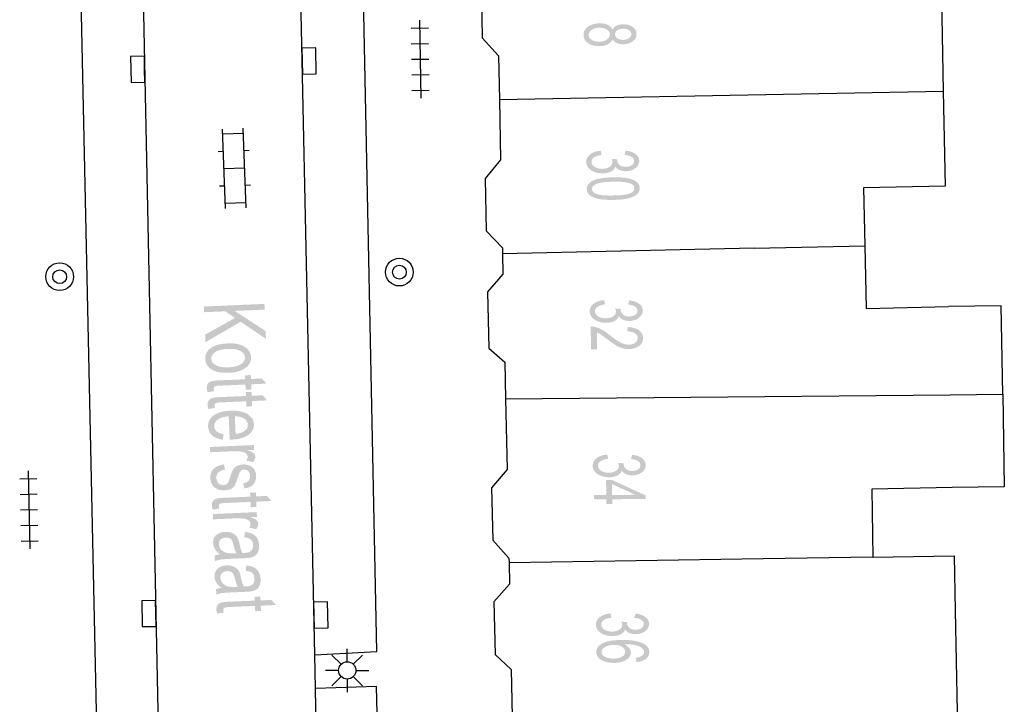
# Model space of a CAD drawing. Header units: metres. Extents: x 134521 to 134907, y 396000 to 396359.
# Tile 57 of 101: x 134716 to 134745, y 396130 to 396149. Entities that reach past the tile are written whole.
import ezdxf

# ---------------------------------------------------------------- set-up
doc = ezdxf.new("R2010")
doc.units = ezdxf.units.M
doc.header["$MEASUREMENT"] = 0

msp = doc.modelspace()

# ---------------------------------------------------------------- hatches: boundary and pattern name
at = {"linetype": 'Continuous', "lineweight": 0}
h = msp.add_hatch(color=251, dxfattribs=at)
edge = h.paths.add_edge_path()
edge.add_spline(control_points=[(134733.214, 396149.121), (134733.255, 396149.199), (134733.332, 396149.237), (134733.408, 396149.276), (134733.517, 396149.278), (134733.68, 396149.281), (134733.793, 396149.205), (134733.906, 396149.128), (134733.908, 396148.998), (134733.911, 396148.867), (134733.798, 396148.786), (134733.686, 396148.704), (134733.523, 396148.701), (134733.418, 396148.699), (134733.341, 396148.734), (134733.263, 396148.769), (134733.22, 396148.842), (134733.176, 396148.749), (134733.077, 396148.699), (134732.978, 396148.649), (134732.838, 396148.646), (134732.646, 396148.643), (134732.513, 396148.731), (134732.381, 396148.819), (134732.378, 396148.967), (134732.375, 396149.115), (134732.505, 396149.208), (134732.634, 396149.301), (134732.831, 396149.305), (134732.977, 396149.308), (134733.077, 396149.26), (134733.177, 396149.212), (134733.214, 396149.121)], knot_values=[0, 0, 0, 0.0625, 0.0625, 0.125, 0.125, 0.1875, 0.1875, 0.25, 0.25, 0.3125, 0.3125, 0.375, 0.375, 0.4375, 0.4375, 0.5, 0.5, 0.5625, 0.5625, 0.625, 0.625, 0.6875, 0.6875, 0.75, 0.75, 0.8125, 0.8125, 0.875, 0.875, 0.9375, 0.9375, 1, 1, 1], degree=2, periodic=0)
edge = h.paths.add_edge_path(flags=16)
edge.add_spline(control_points=[(134732.832, 396149.178), (134732.753, 396149.177), (134732.68, 396149.151), (134732.607, 396149.125), (134732.567, 396149.075), (134732.528, 396149.025), (134732.529, 396148.969), (134732.53, 396148.881), (134732.616, 396148.826), (134732.702, 396148.77), (134732.833, 396148.773), (134732.967, 396148.775), (134733.052, 396148.836), (134733.138, 396148.896), (134733.137, 396148.985), (134733.135, 396149.071), (134733.048, 396149.126), (134732.961, 396149.181), (134732.832, 396149.178)], knot_values=[0, 0, 0, 0.111111, 0.111111, 0.222222, 0.222222, 0.333333, 0.333333, 0.444444, 0.444444, 0.555556, 0.555556, 0.666667, 0.666667, 0.777778, 0.777778, 0.888889, 0.888889, 1, 1, 1], degree=2, periodic=0)
edge = h.paths.add_edge_path(flags=16)
edge.add_spline(control_points=[(134733.526, 396149.151), (134733.419, 396149.149), (134733.353, 396149.103), (134733.286, 396149.056), (134733.288, 396148.983), (134733.289, 396148.913), (134733.357, 396148.869), (134733.425, 396148.825), (134733.522, 396148.827), (134733.623, 396148.829), (134733.691, 396148.877), (134733.759, 396148.924), (134733.757, 396148.994), (134733.756, 396149.064), (134733.688, 396149.108), (134733.62, 396149.153), (134733.526, 396149.151)], knot_values=[0, 0, 0, 0.125, 0.125, 0.25, 0.25, 0.375, 0.375, 0.5, 0.5, 0.625, 0.625, 0.75, 0.75, 0.875, 0.875, 1, 1, 1], degree=2, periodic=0)
h = msp.add_hatch(color=251, dxfattribs=at)
edge = h.paths.add_edge_path()
edge.add_line((134732.873, 396145.624), (134732.899, 396145.502))
edge.add_spline(control_points=[(134732.899, 396145.502), (134732.743, 396145.478), (134732.675, 396145.426), (134732.607, 396145.374), (134732.608, 396145.3), (134732.61, 396145.213), (134732.701, 396145.156), (134732.792, 396145.098), (134732.925, 396145.1), (134733.052, 396145.103), (134733.133, 396145.16), (134733.214, 396145.216), (134733.213, 396145.302), (134733.212, 396145.336), (134733.191, 396145.388)], knot_values=[0, 0, 0, 0.142857, 0.142857, 0.285714, 0.285714, 0.428571, 0.428571, 0.571429, 0.571429, 0.714286, 0.714286, 0.857143, 0.857143, 1, 1, 1], degree=2, periodic=0)
edge.add_line((134733.191, 396145.388), (134733.352, 396145.377))
edge.add_spline(control_points=[(134733.352, 396145.377), (134733.35, 396145.365), (134733.35, 396145.357), (134733.352, 396145.279), (134733.414, 396145.217), (134733.477, 396145.156), (134733.605, 396145.158), (134733.706, 396145.16), (134733.771, 396145.207), (134733.837, 396145.254), (134733.836, 396145.326), (134733.834, 396145.398), (134733.766, 396145.445), (134733.697, 396145.491), (134733.561, 396145.502)], knot_values=[0, 0, 0, 0.142857, 0.142857, 0.285714, 0.285714, 0.428571, 0.428571, 0.571429, 0.571429, 0.714286, 0.714286, 0.857143, 0.857143, 1, 1, 1], degree=2, periodic=0)
edge.add_line((134733.561, 396145.502), (134733.592, 396145.625))
edge.add_spline(control_points=[(134733.592, 396145.625), (134733.778, 396145.606), (134733.881, 396145.528), (134733.984, 396145.451), (134733.986, 396145.332), (134733.988, 396145.25), (134733.937, 396145.18), (134733.885, 396145.11), (134733.795, 396145.072), (134733.705, 396145.034), (134733.603, 396145.032), (134733.506, 396145.03), (134733.425, 396145.063), (134733.345, 396145.096), (134733.297, 396145.164), (134733.268, 396145.074), (134733.172, 396145.024), (134733.077, 396144.973), (134732.931, 396144.97), (134732.735, 396144.966), (134732.597, 396145.059), (134732.459, 396145.152), (134732.456, 396145.298), (134732.453, 396145.43), (134732.569, 396145.519), (134732.686, 396145.608), (134732.873, 396145.624)], knot_values=[0, 0, 0, 0.076923, 0.076923, 0.153846, 0.153846, 0.230769, 0.230769, 0.307692, 0.307692, 0.384615, 0.384615, 0.461538, 0.461538, 0.538462, 0.538462, 0.615385, 0.615385, 0.692308, 0.692308, 0.769231, 0.769231, 0.846154, 0.846154, 0.923077, 0.923077, 1, 1, 1], degree=2, periodic=0)
h = msp.add_hatch(color=251, dxfattribs=at)
edge = h.paths.add_edge_path()
edge.add_spline(control_points=[(134733.229, 396144.855), (134733.495, 396144.86), (134733.658, 396144.826), (134733.821, 396144.793), (134733.91, 396144.723), (134733.999, 396144.652), (134734.001, 396144.543), (134734.003, 396144.463), (134733.955, 396144.401), (134733.908, 396144.339), (134733.817, 396144.298), (134733.727, 396144.257), (134733.596, 396144.232), (134733.465, 396144.207), (134733.242, 396144.203), (134732.978, 396144.198), (134732.815, 396144.231), (134732.652, 396144.264), (134732.562, 396144.334), (134732.473, 396144.405), (134732.471, 396144.514), (134732.468, 396144.659), (134732.621, 396144.744), (134732.807, 396144.847), (134733.229, 396144.855)], knot_values=[0, 0, 0, 0.083333, 0.083333, 0.166667, 0.166667, 0.25, 0.25, 0.333333, 0.333333, 0.416667, 0.416667, 0.5, 0.5, 0.583333, 0.583333, 0.666667, 0.666667, 0.75, 0.75, 0.833333, 0.833333, 0.916667, 0.916667, 1, 1, 1], degree=2, periodic=0)
edge = h.paths.add_edge_path(flags=16)
edge.add_spline(control_points=[(134733.232, 396144.728), (134732.862, 396144.721), (134732.741, 396144.661), (134732.62, 396144.602), (134732.622, 396144.517), (134732.623, 396144.433), (134732.747, 396144.378), (134732.87, 396144.323), (134733.239, 396144.33), (134733.61, 396144.337), (134733.73, 396144.396), (134733.851, 396144.456), (134733.849, 396144.542), (134733.848, 396144.626), (134733.739, 396144.675), (134733.601, 396144.735), (134733.232, 396144.728)], knot_values=[0, 0, 0, 0.125, 0.125, 0.25, 0.25, 0.375, 0.375, 0.5, 0.5, 0.625, 0.625, 0.75, 0.75, 0.875, 0.875, 1, 1, 1], degree=2, periodic=0)
msp.add_hatch(color=251, dxfattribs=at).paths.add_polyline_path([(134721.455, 396140.089), (134721.446, 396140.308), (134722.31, 396140.79), (134722.024, 396140.983), (134721.418, 396140.957), (134721.411, 396141.122), (134723.159, 396141.197), (134723.166, 396141.032), (134722.299, 396140.995), (134723.193, 396140.412), (134723.202, 396140.188), (134722.471, 396140.681)])
h = msp.add_hatch(color=251, dxfattribs=at)
edge = h.paths.add_edge_path()
edge.add_line((134732.977, 396141.306), (134733.002, 396141.183))
edge.add_spline(control_points=[(134733.002, 396141.183), (134732.845, 396141.161), (134732.777, 396141.109), (134732.708, 396141.058), (134732.709, 396140.985), (134732.709, 396140.898), (134732.8, 396140.839), (134732.891, 396140.78), (134733.024, 396140.782), (134733.15, 396140.783), (134733.232, 396140.839), (134733.314, 396140.895), (134733.313, 396140.98), (134733.313, 396141.015), (134733.292, 396141.066)], knot_values=[0, 0, 0, 0.142857, 0.142857, 0.285714, 0.285714, 0.428571, 0.428571, 0.571429, 0.571429, 0.714286, 0.714286, 0.857143, 0.857143, 1, 1, 1], degree=2, periodic=0)
edge.add_line((134733.292, 396141.066), (134733.453, 396141.054))
edge.add_spline(control_points=[(134733.453, 396141.054), (134733.452, 396141.042), (134733.452, 396141.034), (134733.452, 396140.956), (134733.514, 396140.894), (134733.576, 396140.832), (134733.704, 396140.833), (134733.805, 396140.834), (134733.871, 396140.88), (134733.937, 396140.926), (134733.936, 396140.999), (134733.936, 396141.07), (134733.868, 396141.117), (134733.799, 396141.164), (134733.664, 396141.177)], knot_values=[0, 0, 0, 0.142857, 0.142857, 0.285714, 0.285714, 0.428571, 0.428571, 0.571429, 0.571429, 0.714286, 0.714286, 0.857143, 0.857143, 1, 1, 1], degree=2, periodic=0)
edge.add_line((134733.664, 396141.177), (134733.696, 396141.3))
edge.add_spline(control_points=[(134733.696, 396141.3), (134733.881, 396141.279), (134733.984, 396141.2), (134734.086, 396141.121), (134734.087, 396141.002), (134734.088, 396140.92), (134734.036, 396140.851), (134733.984, 396140.782), (134733.894, 396140.744), (134733.803, 396140.707), (134733.701, 396140.706), (134733.604, 396140.705), (134733.524, 396140.739), (134733.444, 396140.773), (134733.396, 396140.841), (134733.366, 396140.752), (134733.27, 396140.702), (134733.174, 396140.653), (134733.029, 396140.651), (134732.833, 396140.65), (134732.695, 396140.744), (134732.558, 396140.838), (134732.557, 396140.984), (134732.555, 396141.116), (134732.672, 396141.204), (134732.789, 396141.292), (134732.977, 396141.306)], knot_values=[0, 0, 0, 0.076923, 0.076923, 0.153846, 0.153846, 0.230769, 0.230769, 0.307692, 0.307692, 0.384615, 0.384615, 0.461538, 0.461538, 0.538462, 0.538462, 0.615385, 0.615385, 0.692308, 0.692308, 0.769231, 0.769231, 0.846154, 0.846154, 0.923077, 0.923077, 1, 1, 1], degree=2, periodic=0)
h = msp.add_hatch(color=251, dxfattribs=at)
edge = h.paths.add_edge_path()
edge.add_line((134732.769, 396139.883), (134732.592, 396139.881))
edge.add_line((134732.592, 396139.881), (134732.586, 396140.542))
edge.add_spline(control_points=[(134732.586, 396140.542), (134732.652, 396140.544), (134732.714, 396140.529), (134732.816, 396140.505), (134732.914, 396140.45), (134733.013, 396140.395), (134733.142, 396140.291), (134733.345, 396140.13), (134733.462, 396140.074), (134733.58, 396140.018), (134733.684, 396140.019), (134733.794, 396140.02), (134733.868, 396140.073), (134733.943, 396140.126), (134733.942, 396140.209), (134733.942, 396140.298), (134733.861, 396140.35), (134733.781, 396140.403), (134733.64, 396140.402)], knot_values=[0, 0, 0, 0.111111, 0.111111, 0.222222, 0.222222, 0.333333, 0.333333, 0.444444, 0.444444, 0.555556, 0.555556, 0.666667, 0.666667, 0.777778, 0.777778, 0.888889, 0.888889, 1, 1, 1], degree=2, periodic=0)
edge.add_line((134733.64, 396140.402), (134733.658, 396140.529))
edge.add_spline(control_points=[(134733.658, 396140.529), (134733.87, 396140.518), (134733.982, 396140.434), (134734.093, 396140.351), (134734.094, 396140.208), (134734.096, 396140.064), (134733.977, 396139.979), (134733.858, 396139.894), (134733.681, 396139.893), (134733.591, 396139.892), (134733.504, 396139.916), (134733.417, 396139.939), (134733.32, 396139.995), (134733.224, 396140.051), (134733.055, 396140.182), (134732.915, 396140.291), (134732.865, 396140.322), (134732.815, 396140.353), (134732.764, 396140.373)], knot_values=[0, 0, 0, 0.111111, 0.111111, 0.222222, 0.222222, 0.333333, 0.333333, 0.444444, 0.444444, 0.555556, 0.555556, 0.666667, 0.666667, 0.777778, 0.777778, 0.888889, 0.888889, 1, 1, 1], degree=2, periodic=0)
edge.add_line((134732.764, 396140.373), (134732.769, 396139.883))
h = msp.add_hatch(color=251, dxfattribs=at)
edge = h.paths.add_edge_path()
edge.add_spline(control_points=[(134722.091, 396140.055), (134722.443, 396140.07), (134722.618, 396139.938), (134722.764, 396139.827), (134722.771, 396139.659), (134722.779, 396139.473), (134722.613, 396139.347), (134722.447, 396139.221), (134722.146, 396139.208), (134721.901, 396139.198), (134721.759, 396139.244), (134721.617, 396139.291), (134721.535, 396139.387), (134721.453, 396139.484), (134721.448, 396139.602), (134721.44, 396139.792), (134721.605, 396139.917), (134721.771, 396140.041), (134722.091, 396140.055)], knot_values=[0, 0, 0, 0.111111, 0.111111, 0.222222, 0.222222, 0.333333, 0.333333, 0.444444, 0.444444, 0.555556, 0.555556, 0.666667, 0.666667, 0.777778, 0.777778, 0.888889, 0.888889, 1, 1, 1], degree=2, periodic=0)
edge = h.paths.add_edge_path(flags=16)
edge.add_spline(control_points=[(134722.098, 396139.897), (134721.855, 396139.886), (134721.737, 396139.805), (134721.619, 396139.725), (134721.624, 396139.61), (134721.629, 396139.496), (134721.754, 396139.426), (134721.879, 396139.355), (134722.128, 396139.366), (134722.363, 396139.376), (134722.481, 396139.457), (134722.599, 396139.539), (134722.594, 396139.652), (134722.589, 396139.766), (134722.465, 396139.837), (134722.341, 396139.907), (134722.098, 396139.897)], knot_values=[0, 0, 0, 0.125, 0.125, 0.25, 0.25, 0.375, 0.375, 0.5, 0.5, 0.625, 0.625, 0.75, 0.75, 0.875, 0.875, 1, 1, 1], degree=2, periodic=0)
h = msp.add_hatch(color=251, dxfattribs=at)
edge = h.paths.add_edge_path()
edge.add_line((134721.708, 396138.675), (134721.519, 396138.645))
edge.add_spline(control_points=[(134721.519, 396138.645), (134721.497, 396138.708), (134721.495, 396138.759), (134721.491, 396138.843), (134721.526, 396138.89), (134721.561, 396138.938), (134721.621, 396138.959), (134721.68, 396138.981), (134721.874, 396138.989)], knot_values=[0, 0, 0, 0.25, 0.25, 0.5, 0.5, 0.75, 0.75, 1, 1, 1], degree=2, periodic=0)
edge.add_line((134721.874, 396138.989), (134722.604, 396139.02))
edge.add_line((134722.604, 396139.02), (134722.599, 396139.134))
edge.add_line((134722.599, 396139.134), (134722.765, 396139.141))
edge.add_line((134722.765, 396139.141), (134722.77, 396139.027))
edge.add_line((134722.77, 396139.027), (134723.084, 396139.041))
edge.add_line((134723.084, 396139.041), (134723.219, 396138.893))
edge.add_line((134723.219, 396138.893), (134722.777, 396138.874))
edge.add_line((134722.777, 396138.874), (134722.784, 396138.721))
edge.add_line((134722.784, 396138.721), (134722.617, 396138.714))
edge.add_line((134722.617, 396138.714), (134722.61, 396138.867))
edge.add_line((134722.61, 396138.867), (134721.868, 396138.835))
edge.add_spline(control_points=[(134721.868, 396138.835), (134721.776, 396138.831), (134721.75, 396138.822), (134721.724, 396138.813), (134721.709, 396138.794), (134721.694, 396138.775), (134721.696, 396138.741), (134721.697, 396138.716), (134721.708, 396138.675)], knot_values=[0, 0, 0, 0.25, 0.25, 0.5, 0.5, 0.75, 0.75, 1, 1, 1], degree=2, periodic=0)
h = msp.add_hatch(color=251, dxfattribs=at)
edge = h.paths.add_edge_path()
edge.add_line((134721.728, 396138.19), (134721.54, 396138.16))
edge.add_spline(control_points=[(134721.54, 396138.16), (134721.518, 396138.224), (134721.516, 396138.275), (134721.512, 396138.358), (134721.547, 396138.406), (134721.582, 396138.453), (134721.642, 396138.475), (134721.701, 396138.496), (134721.895, 396138.504)], knot_values=[0, 0, 0, 0.25, 0.25, 0.5, 0.5, 0.75, 0.75, 1, 1, 1], degree=2, periodic=0)
edge.add_line((134721.895, 396138.504), (134722.625, 396138.536))
edge.add_line((134722.625, 396138.536), (134722.62, 396138.649))
edge.add_line((134722.62, 396138.649), (134722.786, 396138.656))
edge.add_line((134722.786, 396138.656), (134722.791, 396138.543))
edge.add_line((134722.791, 396138.543), (134723.105, 396138.556))
edge.add_line((134723.105, 396138.556), (134723.24, 396138.409))
edge.add_line((134723.24, 396138.409), (134722.798, 396138.39))
edge.add_line((134722.798, 396138.39), (134722.804, 396138.236))
edge.add_line((134722.804, 396138.236), (134722.638, 396138.229))
edge.add_line((134722.638, 396138.229), (134722.631, 396138.383))
edge.add_line((134722.631, 396138.383), (134721.889, 396138.351))
edge.add_spline(control_points=[(134721.889, 396138.351), (134721.797, 396138.347), (134721.771, 396138.337), (134721.745, 396138.328), (134721.73, 396138.309), (134721.715, 396138.29), (134721.717, 396138.257), (134721.718, 396138.231), (134721.728, 396138.19)], knot_values=[0, 0, 0, 0.25, 0.25, 0.5, 0.5, 0.75, 0.75, 1, 1, 1], degree=2, periodic=0)
h = msp.add_hatch(color=251, dxfattribs=at)
edge = h.paths.add_edge_path()
edge.add_line((134721.979, 396137.43), (134721.958, 396137.271))
edge.add_spline(control_points=[(134721.958, 396137.271), (134721.762, 396137.3), (134721.65, 396137.396), (134721.539, 396137.493), (134721.532, 396137.651), (134721.523, 396137.849), (134721.689, 396137.973), (134721.856, 396138.096), (134722.164, 396138.11), (134722.484, 396138.123), (134722.665, 396138.014), (134722.847, 396137.904), (134722.855, 396137.716), (134722.863, 396137.535), (134722.695, 396137.412), (134722.527, 396137.29), (134722.213, 396137.276), (134722.194, 396137.276), (134722.156, 396137.275)], knot_values=[0, 0, 0, 0.111111, 0.111111, 0.222222, 0.222222, 0.333333, 0.333333, 0.444444, 0.444444, 0.555556, 0.555556, 0.666667, 0.666667, 0.777778, 0.777778, 0.888889, 0.888889, 1, 1, 1], degree=2, periodic=0)
edge.add_line((134722.156, 396137.275), (134722.127, 396137.95))
edge.add_spline(control_points=[(134722.127, 396137.95), (134721.918, 396137.932), (134721.811, 396137.852), (134721.703, 396137.771), (134721.708, 396137.658), (134721.711, 396137.573), (134721.776, 396137.516), (134721.841, 396137.459), (134721.979, 396137.43)], knot_values=[0, 0, 0, 0.25, 0.25, 0.5, 0.5, 0.75, 0.75, 1, 1, 1], degree=2, periodic=0)
edge = h.paths.add_edge_path(flags=16)
edge.add_line((134722.303, 396137.949), (134722.325, 396137.443))
edge.add_spline(control_points=[(134722.325, 396137.443), (134722.485, 396137.46), (134722.563, 396137.512), (134722.684, 396137.59), (134722.679, 396137.707), (134722.674, 396137.813), (134722.572, 396137.881), (134722.47, 396137.948), (134722.303, 396137.949)], knot_values=[0, 0, 0, 0.25, 0.25, 0.5, 0.5, 0.75, 0.75, 1, 1, 1], degree=2, periodic=0)
h = msp.add_hatch(color=251, dxfattribs=at)
edge = h.paths.add_edge_path()
edge.add_line((134721.585, 396137.063), (134722.853, 396137.118))
edge.add_line((134722.853, 396137.118), (134722.858, 396136.98))
edge.add_line((134722.858, 396136.98), (134722.666, 396136.972))
edge.add_spline(control_points=[(134722.666, 396136.972), (134722.803, 396136.925), (134722.848, 396136.882), (134722.893, 396136.839), (134722.895, 396136.785), (134722.898, 396136.708), (134722.833, 396136.625)], knot_values=[0, 0, 0, 0.333333, 0.333333, 0.666667, 0.666667, 1, 1, 1], degree=2, periodic=0)
edge.add_line((134722.833, 396136.625), (134722.632, 396136.67))
edge.add_spline(control_points=[(134722.632, 396136.67), (134722.676, 396136.728), (134722.673, 396136.784), (134722.671, 396136.834), (134722.627, 396136.872), (134722.583, 396136.91), (134722.507, 396136.924), (134722.391, 396136.945), (134722.255, 396136.939)], knot_values=[0, 0, 0, 0.25, 0.25, 0.5, 0.5, 0.75, 0.75, 1, 1, 1], degree=2, periodic=0)
edge.add_line((134722.255, 396136.939), (134721.592, 396136.91))
edge.add_line((134721.592, 396136.91), (134721.585, 396137.063))
h = msp.add_hatch(color=251, dxfattribs=at)
edge = h.paths.add_edge_path()
edge.add_line((134733.063, 396136.843), (134733.088, 396136.72))
edge.add_spline(control_points=[(134733.088, 396136.72), (134732.931, 396136.698), (134732.863, 396136.646), (134732.794, 396136.595), (134732.795, 396136.522), (134732.795, 396136.435), (134732.886, 396136.376), (134732.977, 396136.317), (134733.11, 396136.319), (134733.236, 396136.32), (134733.318, 396136.376), (134733.4, 396136.432), (134733.399, 396136.517), (134733.399, 396136.552), (134733.378, 396136.603)], knot_values=[0, 0, 0, 0.142857, 0.142857, 0.285714, 0.285714, 0.428571, 0.428571, 0.571429, 0.571429, 0.714286, 0.714286, 0.857143, 0.857143, 1, 1, 1], degree=2, periodic=0)
edge.add_line((134733.378, 396136.603), (134733.539, 396136.591))
edge.add_spline(control_points=[(134733.539, 396136.591), (134733.537, 396136.579), (134733.538, 396136.571), (134733.538, 396136.493), (134733.6, 396136.431), (134733.662, 396136.369), (134733.79, 396136.37), (134733.891, 396136.371), (134733.957, 396136.417), (134734.023, 396136.463), (134734.022, 396136.536), (134734.022, 396136.607), (134733.954, 396136.654), (134733.885, 396136.701), (134733.75, 396136.714)], knot_values=[0, 0, 0, 0.142857, 0.142857, 0.285714, 0.285714, 0.428571, 0.428571, 0.571429, 0.571429, 0.714286, 0.714286, 0.857143, 0.857143, 1, 1, 1], degree=2, periodic=0)
edge.add_line((134733.75, 396136.714), (134733.782, 396136.837))
edge.add_spline(control_points=[(134733.782, 396136.837), (134733.967, 396136.816), (134734.07, 396136.737), (134734.172, 396136.658), (134734.173, 396136.539), (134734.174, 396136.458), (134734.122, 396136.388), (134734.07, 396136.319), (134733.98, 396136.281), (134733.889, 396136.244), (134733.787, 396136.243), (134733.69, 396136.242), (134733.61, 396136.276), (134733.53, 396136.31), (134733.482, 396136.378), (134733.452, 396136.289), (134733.356, 396136.239), (134733.26, 396136.19), (134733.115, 396136.188), (134732.919, 396136.187), (134732.781, 396136.281), (134732.644, 396136.375), (134732.643, 396136.521), (134732.641, 396136.653), (134732.758, 396136.741), (134732.875, 396136.829), (134733.063, 396136.843)], knot_values=[0, 0, 0, 0.076923, 0.076923, 0.153846, 0.153846, 0.230769, 0.230769, 0.307692, 0.307692, 0.384615, 0.384615, 0.461538, 0.461538, 0.538462, 0.538462, 0.615385, 0.615385, 0.692308, 0.692308, 0.769231, 0.769231, 0.846154, 0.846154, 0.923077, 0.923077, 1, 1, 1], degree=2, periodic=0)
h = msp.add_hatch(color=251, dxfattribs=at)
edge = h.paths.add_edge_path()
edge.add_line((134721.986, 396136.559), (134722.026, 396136.409))
edge.add_spline(control_points=[(134722.026, 396136.409), (134721.899, 396136.391), (134721.833, 396136.329), (134721.768, 396136.268), (134721.772, 396136.163), (134721.777, 396136.057), (134721.839, 396136.008), (134721.902, 396135.959), (134721.983, 396135.963), (134722.056, 396135.966), (134722.096, 396136.013), (134722.123, 396136.046), (134722.162, 396136.173), (134722.214, 396136.345), (134722.255, 396136.412), (134722.296, 396136.479), (134722.371, 396136.516), (134722.446, 396136.553), (134722.539, 396136.557), (134722.624, 396136.561), (134722.697, 396136.536), (134722.771, 396136.511), (134722.82, 396136.466), (134722.859, 396136.432), (134722.887, 396136.371), (134722.915, 396136.31), (134722.918, 396136.239), (134722.923, 396136.132), (134722.883, 396136.05), (134722.844, 396135.967), (134722.772, 396135.926), (134722.7, 396135.884), (134722.578, 396135.865)], knot_values=[0, 0, 0, 0.0625, 0.0625, 0.125, 0.125, 0.1875, 0.1875, 0.25, 0.25, 0.3125, 0.3125, 0.375, 0.375, 0.4375, 0.4375, 0.5, 0.5, 0.5625, 0.5625, 0.625, 0.625, 0.6875, 0.6875, 0.75, 0.75, 0.8125, 0.8125, 0.875, 0.875, 0.9375, 0.9375, 1, 1, 1], degree=2, periodic=0)
edge.add_line((134722.578, 396135.865), (134722.544, 396136.014))
edge.add_spline(control_points=[(134722.544, 396136.014), (134722.641, 396136.028), (134722.694, 396136.08), (134722.747, 396136.131), (134722.743, 396136.221), (134722.738, 396136.326), (134722.688, 396136.369), (134722.637, 396136.413), (134722.571, 396136.41), (134722.529, 396136.408), (134722.496, 396136.388), (134722.463, 396136.367), (134722.442, 396136.326), (134722.431, 396136.303), (134722.392, 396136.188), (134722.339, 396136.023), (134722.303, 396135.957), (134722.267, 396135.89), (134722.194, 396135.851), (134722.122, 396135.811), (134722.013, 396135.806), (134721.905, 396135.801), (134721.809, 396135.842), (134721.712, 396135.883), (134721.656, 396135.965), (134721.601, 396136.047), (134721.596, 396136.154), (134721.589, 396136.331), (134721.687, 396136.428), (134721.786, 396136.525), (134721.986, 396136.559)], knot_values=[0, 0, 0, 0.066667, 0.066667, 0.133333, 0.133333, 0.2, 0.2, 0.266667, 0.266667, 0.333333, 0.333333, 0.4, 0.4, 0.466667, 0.466667, 0.533333, 0.533333, 0.6, 0.6, 0.666667, 0.666667, 0.733333, 0.733333, 0.8, 0.8, 0.866667, 0.866667, 0.933333, 0.933333, 1, 1, 1], degree=2, periodic=0)
h = msp.add_hatch(color=251, dxfattribs=at)
h.paths.add_polyline_path([(134733.037, 396135.416), (134733.035, 396135.55), (134732.676, 396135.547), (134732.675, 396135.67), (134733.034, 396135.673), (134733.03, 396136.107), (134733.2, 396136.108), (134734.176, 396135.661), (134734.176, 396135.561), (134733.205, 396135.552), (134733.206, 396135.417)])
h.paths.add_polyline_path([(134733.204, 396135.675), (134733.201, 396135.988), (134733.881, 396135.681)], flags=16)
h = msp.add_hatch(color=251, dxfattribs=at)
edge = h.paths.add_edge_path()
edge.add_line((134721.854, 396135.282), (134721.665, 396135.252))
edge.add_spline(control_points=[(134721.665, 396135.252), (134721.643, 396135.316), (134721.641, 396135.367), (134721.637, 396135.45), (134721.672, 396135.498), (134721.707, 396135.545), (134721.767, 396135.567), (134721.826, 396135.588), (134722.02, 396135.596)], knot_values=[0, 0, 0, 0.25, 0.25, 0.5, 0.5, 0.75, 0.75, 1, 1, 1], degree=2, periodic=0)
edge.add_line((134722.02, 396135.596), (134722.75, 396135.628))
edge.add_line((134722.75, 396135.628), (134722.745, 396135.741))
edge.add_line((134722.745, 396135.741), (134722.912, 396135.748))
edge.add_line((134722.912, 396135.748), (134722.916, 396135.635))
edge.add_line((134722.916, 396135.635), (134723.23, 396135.648))
edge.add_line((134723.23, 396135.648), (134723.365, 396135.501))
edge.add_line((134723.365, 396135.501), (134722.923, 396135.482))
edge.add_line((134722.923, 396135.482), (134722.93, 396135.328))
edge.add_line((134722.93, 396135.328), (134722.763, 396135.321))
edge.add_line((134722.763, 396135.321), (134722.756, 396135.475))
edge.add_line((134722.756, 396135.475), (134722.014, 396135.443))
edge.add_spline(control_points=[(134722.014, 396135.443), (134721.922, 396135.439), (134721.896, 396135.429), (134721.87, 396135.42), (134721.855, 396135.401), (134721.841, 396135.383), (134721.842, 396135.349), (134721.843, 396135.323), (134721.854, 396135.282)], knot_values=[0, 0, 0, 0.25, 0.25, 0.5, 0.5, 0.75, 0.75, 1, 1, 1], degree=2, periodic=0)
h = msp.add_hatch(color=251, dxfattribs=at)
edge = h.paths.add_edge_path()
edge.add_line((134721.669, 396135.125), (134722.936, 396135.18))
edge.add_line((134722.936, 396135.18), (134722.942, 396135.042))
edge.add_line((134722.942, 396135.042), (134722.75, 396135.034))
edge.add_spline(control_points=[(134722.75, 396135.034), (134722.887, 396134.987), (134722.931, 396134.944), (134722.976, 396134.901), (134722.978, 396134.847), (134722.982, 396134.77), (134722.917, 396134.687)], knot_values=[0, 0, 0, 0.333333, 0.333333, 0.666667, 0.666667, 1, 1, 1], degree=2, periodic=0)
edge.add_line((134722.917, 396134.687), (134722.716, 396134.732))
edge.add_spline(control_points=[(134722.716, 396134.732), (134722.759, 396134.79), (134722.757, 396134.846), (134722.755, 396134.896), (134722.711, 396134.934), (134722.666, 396134.972), (134722.591, 396134.986), (134722.475, 396135.007), (134722.339, 396135.001)], knot_values=[0, 0, 0, 0.25, 0.25, 0.5, 0.5, 0.75, 0.75, 1, 1, 1], degree=2, periodic=0)
edge.add_line((134722.339, 396135.001), (134721.675, 396134.972))
edge.add_line((134721.675, 396134.972), (134721.669, 396135.125))
h = msp.add_hatch(color=251, dxfattribs=at)
edge = h.paths.add_edge_path()
edge.add_spline(control_points=[(134721.875, 396133.959), (134721.771, 396134.041), (134721.726, 396134.118), (134721.681, 396134.195), (134721.677, 396134.285), (134721.67, 396134.434), (134721.769, 396134.518), (134721.867, 396134.603), (134722.026, 396134.61), (134722.119, 396134.614), (134722.197, 396134.587), (134722.275, 396134.56), (134722.323, 396134.513), (134722.372, 396134.466), (134722.398, 396134.406), (134722.417, 396134.361), (134722.437, 396134.271), (134722.475, 396134.086), (134722.522, 396134.001), (134722.566, 396134.002), (134722.578, 396134.002), (134722.71, 396134.008), (134722.762, 396134.053), (134722.832, 396134.115), (134722.827, 396134.231), (134722.823, 396134.339), (134722.767, 396134.388), (134722.712, 396134.437), (134722.576, 396134.456)], knot_values=[0, 0, 0, 0.071429, 0.071429, 0.142857, 0.142857, 0.214286, 0.214286, 0.285714, 0.285714, 0.357143, 0.357143, 0.428571, 0.428571, 0.5, 0.5, 0.571429, 0.571429, 0.642857, 0.642857, 0.714286, 0.714286, 0.785714, 0.785714, 0.857143, 0.857143, 0.928571, 0.928571, 1, 1, 1], degree=2, periodic=0)
edge.add_line((134722.576, 396134.456), (134722.597, 396134.608))
edge.add_spline(control_points=[(134722.597, 396134.608), (134722.733, 396134.593), (134722.818, 396134.55), (134722.903, 396134.506), (134722.952, 396134.42), (134723, 396134.333), (134723.005, 396134.217), (134723.01, 396134.101), (134722.975, 396134.027), (134722.94, 396133.953), (134722.884, 396133.916), (134722.827, 396133.88), (134722.74, 396133.862), (134722.685, 396133.852), (134722.542, 396133.846)], knot_values=[0, 0, 0, 0.142857, 0.142857, 0.285714, 0.285714, 0.428571, 0.428571, 0.571429, 0.571429, 0.714286, 0.714286, 0.857143, 0.857143, 1, 1, 1], degree=2, periodic=0)
edge.add_line((134722.542, 396133.846), (134722.256, 396133.834))
edge.add_spline(control_points=[(134722.256, 396133.834), (134721.957, 396133.821), (134721.878, 396133.808), (134721.799, 396133.794), (134721.727, 396133.762)], knot_values=[0, 0, 0, 0.5, 0.5, 1, 1, 1], degree=2, periodic=0)
edge.add_line((134721.727, 396133.762), (134721.72, 396133.922))
edge.add_spline(control_points=[(134721.72, 396133.922), (134721.786, 396133.949), (134721.875, 396133.959)], knot_values=[0, 0, 0, 1, 1, 1], degree=2, periodic=0)
edge = h.paths.add_edge_path(flags=16)
edge.add_spline(control_points=[(134722.354, 396133.992), (134722.303, 396134.074), (134722.262, 396134.24), (134722.239, 396134.334), (134722.214, 396134.372), (134722.188, 396134.41), (134722.141, 396134.429), (134722.095, 396134.449), (134722.039, 396134.446), (134721.953, 396134.442), (134721.898, 396134.394), (134721.842, 396134.345), (134721.846, 396134.255), (134721.85, 396134.167), (134721.907, 396134.1), (134721.965, 396134.034), (134722.06, 396134.005), (134722.134, 396133.984), (134722.276, 396133.99)], knot_values=[0, 0, 0, 0.111111, 0.111111, 0.222222, 0.222222, 0.333333, 0.333333, 0.444444, 0.444444, 0.555556, 0.555556, 0.666667, 0.666667, 0.777778, 0.777778, 0.888889, 0.888889, 1, 1, 1], degree=2, periodic=0)
edge.add_line((134722.276, 396133.99), (134722.354, 396133.992))
h = msp.add_hatch(color=251, dxfattribs=at)
edge = h.paths.add_edge_path()
edge.add_spline(control_points=[(134721.917, 396132.99), (134721.812, 396133.071), (134721.767, 396133.148), (134721.722, 396133.225), (134721.719, 396133.315), (134721.712, 396133.464), (134721.811, 396133.548), (134721.909, 396133.633), (134722.067, 396133.64), (134722.16, 396133.644), (134722.238, 396133.617), (134722.317, 396133.59), (134722.365, 396133.543), (134722.414, 396133.496), (134722.44, 396133.436), (134722.459, 396133.391), (134722.478, 396133.301), (134722.517, 396133.116), (134722.564, 396133.031), (134722.608, 396133.032), (134722.62, 396133.032), (134722.752, 396133.038), (134722.804, 396133.084), (134722.874, 396133.145), (134722.869, 396133.261), (134722.864, 396133.369), (134722.809, 396133.418), (134722.754, 396133.467), (134722.618, 396133.486)], knot_values=[0, 0, 0, 0.071429, 0.071429, 0.142857, 0.142857, 0.214286, 0.214286, 0.285714, 0.285714, 0.357143, 0.357143, 0.428571, 0.428571, 0.5, 0.5, 0.571429, 0.571429, 0.642857, 0.642857, 0.714286, 0.714286, 0.785714, 0.785714, 0.857143, 0.857143, 0.928571, 0.928571, 1, 1, 1], degree=2, periodic=0)
edge.add_line((134722.618, 396133.486), (134722.639, 396133.638))
edge.add_spline(control_points=[(134722.639, 396133.638), (134722.775, 396133.623), (134722.86, 396133.58), (134722.945, 396133.536), (134722.994, 396133.45), (134723.042, 396133.363), (134723.047, 396133.247), (134723.052, 396133.131), (134723.017, 396133.057), (134722.982, 396132.983), (134722.926, 396132.946), (134722.869, 396132.91), (134722.782, 396132.892), (134722.727, 396132.882), (134722.584, 396132.876)], knot_values=[0, 0, 0, 0.142857, 0.142857, 0.285714, 0.285714, 0.428571, 0.428571, 0.571429, 0.571429, 0.714286, 0.714286, 0.857143, 0.857143, 1, 1, 1], degree=2, periodic=0)
edge.add_line((134722.584, 396132.876), (134722.298, 396132.864))
edge.add_spline(control_points=[(134722.298, 396132.864), (134721.999, 396132.851), (134721.92, 396132.838), (134721.841, 396132.825), (134721.769, 396132.792)], knot_values=[0, 0, 0, 0.5, 0.5, 1, 1, 1], degree=2, periodic=0)
edge.add_line((134721.769, 396132.792), (134721.762, 396132.952))
edge.add_spline(control_points=[(134721.762, 396132.952), (134721.828, 396132.979), (134721.917, 396132.99)], knot_values=[0, 0, 0, 1, 1, 1], degree=2, periodic=0)
edge = h.paths.add_edge_path(flags=16)
edge.add_spline(control_points=[(134722.396, 396133.023), (134722.345, 396133.104), (134722.304, 396133.27), (134722.281, 396133.364), (134722.256, 396133.402), (134722.23, 396133.44), (134722.183, 396133.459), (134722.136, 396133.479), (134722.08, 396133.476), (134721.995, 396133.473), (134721.939, 396133.424), (134721.884, 396133.375), (134721.888, 396133.285), (134721.892, 396133.197), (134721.949, 396133.13), (134722.006, 396133.064), (134722.102, 396133.035), (134722.176, 396133.014), (134722.317, 396133.02)], knot_values=[0, 0, 0, 0.111111, 0.111111, 0.222222, 0.222222, 0.333333, 0.333333, 0.444444, 0.444444, 0.555556, 0.555556, 0.666667, 0.666667, 0.777778, 0.777778, 0.888889, 0.888889, 1, 1, 1], degree=2, periodic=0)
edge.add_line((134722.317, 396133.02), (134722.396, 396133.023))
h = msp.add_hatch(color=251, dxfattribs=at)
edge = h.paths.add_edge_path()
edge.add_line((134721.983, 396132.277), (134721.794, 396132.247))
edge.add_spline(control_points=[(134721.794, 396132.247), (134721.772, 396132.311), (134721.77, 396132.362), (134721.767, 396132.445), (134721.802, 396132.493), (134721.837, 396132.54), (134721.896, 396132.562), (134721.956, 396132.583), (134722.149, 396132.591)], knot_values=[0, 0, 0, 0.25, 0.25, 0.5, 0.5, 0.75, 0.75, 1, 1, 1], degree=2, periodic=0)
edge.add_line((134722.149, 396132.591), (134722.879, 396132.623))
edge.add_line((134722.879, 396132.623), (134722.874, 396132.736))
edge.add_line((134722.874, 396132.736), (134723.041, 396132.743))
edge.add_line((134723.041, 396132.743), (134723.046, 396132.63))
edge.add_line((134723.046, 396132.63), (134723.359, 396132.643))
edge.add_line((134723.359, 396132.643), (134723.495, 396132.496))
edge.add_line((134723.495, 396132.496), (134723.052, 396132.477))
edge.add_line((134723.052, 396132.477), (134723.059, 396132.323))
edge.add_line((134723.059, 396132.323), (134722.892, 396132.316))
edge.add_line((134722.892, 396132.316), (134722.886, 396132.47))
edge.add_line((134722.886, 396132.47), (134722.143, 396132.438))
edge.add_spline(control_points=[(134722.143, 396132.438), (134722.051, 396132.434), (134722.025, 396132.424), (134721.999, 396132.415), (134721.985, 396132.396), (134721.97, 396132.378), (134721.971, 396132.344), (134721.972, 396132.318), (134721.983, 396132.277)], knot_values=[0, 0, 0, 0.25, 0.25, 0.5, 0.5, 0.75, 0.75, 1, 1, 1], degree=2, periodic=0)
h = msp.add_hatch(color=251, dxfattribs=at)
edge = h.paths.add_edge_path()
edge.add_line((134733.157, 396132.253), (134733.183, 396132.13))
edge.add_spline(control_points=[(134733.183, 396132.13), (134733.026, 396132.107), (134732.958, 396132.056), (134732.889, 396132.005), (134732.89, 396131.931), (134732.891, 396131.844), (134732.981, 396131.786), (134733.072, 396131.727), (134733.205, 396131.729), (134733.332, 396131.73), (134733.414, 396131.786), (134733.496, 396131.842), (134733.495, 396131.928), (134733.494, 396131.962), (134733.473, 396132.014)], knot_values=[0, 0, 0, 0.142857, 0.142857, 0.285714, 0.285714, 0.428571, 0.428571, 0.571429, 0.571429, 0.714286, 0.714286, 0.857143, 0.857143, 1, 1, 1], degree=2, periodic=0)
edge.add_line((134733.473, 396132.014), (134733.635, 396132.002))
edge.add_spline(control_points=[(134733.635, 396132.002), (134733.633, 396131.99), (134733.633, 396131.982), (134733.634, 396131.904), (134733.696, 396131.842), (134733.758, 396131.78), (134733.885, 396131.781), (134733.987, 396131.782), (134734.053, 396131.829), (134734.118, 396131.875), (134734.118, 396131.948), (134734.117, 396132.019), (134734.049, 396132.066), (134733.98, 396132.113), (134733.845, 396132.125)], knot_values=[0, 0, 0, 0.142857, 0.142857, 0.285714, 0.285714, 0.428571, 0.428571, 0.571429, 0.571429, 0.714286, 0.714286, 0.857143, 0.857143, 1, 1, 1], degree=2, periodic=0)
edge.add_line((134733.845, 396132.125), (134733.877, 396132.248))
edge.add_spline(control_points=[(134733.877, 396132.248), (134734.062, 396132.228), (134734.165, 396132.149), (134734.267, 396132.07), (134734.269, 396131.952), (134734.269, 396131.87), (134734.218, 396131.8), (134734.166, 396131.731), (134734.075, 396131.693), (134733.985, 396131.656), (134733.883, 396131.655), (134733.786, 396131.654), (134733.705, 396131.688), (134733.625, 396131.721), (134733.578, 396131.789), (134733.548, 396131.7), (134733.452, 396131.65), (134733.356, 396131.6), (134733.211, 396131.599), (134733.014, 396131.596), (134732.877, 396131.69), (134732.739, 396131.784), (134732.738, 396131.93), (134732.736, 396132.062), (134732.853, 396132.15), (134732.97, 396132.238), (134733.157, 396132.253)], knot_values=[0, 0, 0, 0.076923, 0.076923, 0.153846, 0.153846, 0.230769, 0.230769, 0.307692, 0.307692, 0.384615, 0.384615, 0.461538, 0.461538, 0.538462, 0.538462, 0.615385, 0.615385, 0.692308, 0.692308, 0.769231, 0.769231, 0.846154, 0.846154, 0.923077, 0.923077, 1, 1, 1], degree=2, periodic=0)
h = msp.add_hatch(color=251, dxfattribs=at)
edge = h.paths.add_edge_path()
edge.add_line((134733.907, 396130.847), (134733.891, 396130.969))
edge.add_spline(control_points=[(134733.891, 396130.969), (134734, 396130.986), (134734.049, 396131.017), (134734.127, 396131.068), (134734.127, 396131.141), (134734.126, 396131.2), (134734.076, 396131.244), (134734.012, 396131.301), (134733.89, 396131.333), (134733.768, 396131.365), (134733.543, 396131.364), (134733.644, 396131.321), (134733.694, 396131.257), (134733.744, 396131.194), (134733.745, 396131.123), (134733.746, 396131), (134733.612, 396130.913), (134733.477, 396130.825), (134733.262, 396130.822), (134733.121, 396130.821), (134733, 396130.86), (134732.878, 396130.899), (134732.813, 396130.97), (134732.748, 396131.04), (134732.747, 396131.13), (134732.745, 396131.284), (134732.913, 396131.382), (134733.081, 396131.481), (134733.47, 396131.486), (134733.904, 396131.49), (134734.103, 396131.385), (134734.276, 396131.294), (134734.278, 396131.135), (134734.279, 396131.017), (134734.18, 396130.94), (134734.082, 396130.864), (134733.907, 396130.847)], knot_values=[0, 0, 0, 0.055556, 0.055556, 0.111111, 0.111111, 0.166667, 0.166667, 0.222222, 0.222222, 0.277778, 0.277778, 0.333333, 0.333333, 0.388889, 0.388889, 0.444444, 0.444444, 0.5, 0.5, 0.555556, 0.555556, 0.611111, 0.611111, 0.666667, 0.666667, 0.722222, 0.722222, 0.777778, 0.777778, 0.833333, 0.833333, 0.888889, 0.888889, 0.944444, 0.944444, 1, 1, 1], degree=2, periodic=0)
edge = h.paths.add_edge_path(flags=16)
edge.add_spline(control_points=[(134733.256, 396131.342), (134733.16, 396131.341), (134733.074, 396131.313), (134732.987, 396131.285), (134732.942, 396131.237), (134732.897, 396131.188), (134732.897, 396131.134), (134732.898, 396131.056), (134732.993, 396131.002), (134733.088, 396130.947), (134733.25, 396130.949), (134733.405, 396130.95), (134733.494, 396131.006), (134733.583, 396131.062), (134733.582, 396131.147), (134733.581, 396131.23), (134733.491, 396131.287), (134733.401, 396131.344), (134733.256, 396131.342)], knot_values=[0, 0, 0, 0.111111, 0.111111, 0.222222, 0.222222, 0.333333, 0.333333, 0.444444, 0.444444, 0.555556, 0.555556, 0.666667, 0.666667, 0.777778, 0.777778, 0.888889, 0.888889, 1, 1, 1], degree=2, periodic=0)

# ---------------------------------------------------------------- linework, layer by layer
at = {"color": 251}
for p, q in [((134724.614, 396131.06), (134723.817, 396168.834)), ((134726.405, 396131.157), (134725.646, 396168.791)), ((134729.419, 396150.385), (134729.45, 396148.89)), ((134718.687, 396111.387), (134717.867, 396150.02)), ((134719.66, 396150.059), (134720.453, 396111.409)), ((134742.716, 396150.042), (134742.771, 396147.349)), ((134727.642, 396149.394), (134727.674, 396147.144)), ((134727.395, 396149.165), (134727.895, 396149.172)), ((134729.45, 396148.89), (134729.92, 396148.366)), ((134727.402, 396148.715), (134727.902, 396148.722)), ((134727.408, 396148.266), (134727.908, 396148.272)), ((134729.92, 396148.366), (134729.946, 396147.101)), ((134727.414, 396147.816), (134727.914, 396147.823)), ((134727.421, 396147.366), (134727.921, 396147.373)), ((134729.946, 396147.101), (134742.771, 396147.349)), ((134742.771, 396147.349), (134742.827, 396144.604)), ((134729.946, 396147.101), (134729.982, 396145.36)), ((134722.032, 396143.951), (134721.949, 396146.249)), ((134722.631, 396143.973), (134722.548, 396146.271)), ((134722.554, 396146.121), (134721.954, 396146.1)), ((134721.972, 396145.6), (134721.822, 396145.594)), ((134722.722, 396145.627), (134722.572, 396145.621)), ((134729.982, 396145.36), (134729.535, 396144.818)), ((134722.59, 396145.122), (134721.99, 396145.1)), ((134729.535, 396144.818), (134729.567, 396143.308)), ((134722.008, 396144.601), (134721.858, 396144.595)), ((134722.758, 396144.628), (134722.608, 396144.622)), ((134742.827, 396144.604), (134740.468, 396144.556)), ((134740.468, 396144.556), (134740.503, 396142.871)), ((134722.626, 396144.122), (134722.026, 396144.101)), ((134729.567, 396143.308), (134730.035, 396142.814)), ((134730.035, 396142.814), (134730.039, 396142.644)), ((134737.304, 396142.804), (134730.039, 396142.644)), ((134737.304, 396142.804), (134740.503, 396142.871)), ((134740.503, 396142.871), (134740.541, 396141.069)), ((134730.039, 396142.644), (134730.051, 396142.053)), ((134730.051, 396142.053), (134729.603, 396141.548)), ((134729.603, 396141.548), (134729.637, 396139.921)), ((134740.541, 396141.069), (134742.922, 396141.118)), ((134744.448, 396141.143), (134742.922, 396141.118)), ((134744.49, 396138.592), (134744.448, 396141.143)), ((134729.637, 396139.921), (134730.104, 396139.512)), ((134730.104, 396139.512), (134730.126, 396138.453)), ((134730.126, 396138.453), (134742.974, 396138.567)), ((134742.974, 396138.567), (134744.49, 396138.592)), ((134744.49, 396138.592), (134744.534, 396135.914)), ((134730.126, 396138.453), (134730.169, 396136.414)), ((134716.333, 396136.374), (134716.381, 396134.124)), ((134730.169, 396136.414), (134729.721, 396135.886)), ((134716.088, 396136.144), (134716.588, 396136.154)), ((134716.098, 396135.694), (134716.597, 396135.704)), ((134729.721, 396135.886), (134729.753, 396134.367)), ((134743.029, 396135.889), (134740.706, 396135.842)), ((134740.706, 396135.842), (134740.738, 396133.882)), ((134744.534, 396135.914), (134743.029, 396135.889)), ((134716.107, 396135.244), (134716.607, 396135.254)), ((134716.117, 396134.794), (134716.616, 396134.804)), ((134716.126, 396134.344), (134716.626, 396134.354)), ((134729.753, 396134.367), (134730.222, 396133.851)), ((134730.222, 396133.851), (134730.225, 396133.712)), ((134737.565, 396133.833), (134730.225, 396133.712)), ((134730.225, 396133.712), (134730.236, 396133.095)), ((134740.738, 396133.882), (134737.565, 396133.833)), ((134740.738, 396133.882), (134743.087, 396133.921)), ((134743.087, 396133.921), (134743.113, 396132.337)), ((134730.236, 396133.095), (134729.79, 396132.585)), ((134729.79, 396132.585), (134729.822, 396131.066)), ((134743.113, 396132.337), (134743.172, 396129.41)), ((134724.614, 396131.06), (134726.405, 396131.157)), ((134725.55, 396130.857), (134725.55, 396131.232)), ((134724.634, 396130.082), (134724.614, 396131.06)), ((134725.373, 396130.784), (134725.108, 396131.049)), ((134725.727, 396130.784), (134725.992, 396131.049)), ((134729.822, 396131.066), (134730.289, 396130.63)), ((134725.3, 396130.607), (134724.925, 396130.607)), ((134725.8, 396130.607), (134726.175, 396130.607)), ((134730.289, 396130.63), (134730.317, 396129.272)), ((134725.373, 396130.43), (134725.108, 396130.165)), ((134725.55, 396130.357), (134725.55, 396129.982)), ((134725.992, 396130.165), (134725.727, 396130.43)), ((134726.398, 396130.137), (134724.634, 396130.082)), ((134724.75, 396124.54), (134724.634, 396130.082)), ((134726.546, 396124.579), (134726.398, 396130.137))]:
    msp.add_line(p, q, dxfattribs=at)
at = {"color": 251, "flags": 128}
for points in [[(134724.25, 396148.212), (134724.258, 396147.837), (134724.658, 396147.845), (134724.642, 396148.595), (134724.242, 396148.587), (134724.25, 396148.212)], [(134719.698, 396147.98), (134719.69, 396148.355), (134719.29, 396148.347), (134719.306, 396147.597), (134719.706, 396147.605), (134719.698, 396147.98)], [(134720.023, 396132.254), (134720.015, 396132.629), (134719.615, 396132.621), (134719.631, 396131.871), (134720.031, 396131.879), (134720.023, 396132.254)], [(134724.588, 396132.204), (134724.596, 396131.829), (134724.996, 396131.837), (134724.98, 396132.587), (134724.58, 396132.579), (134724.588, 396132.204)]]:
    msp.add_lwpolyline(points, dxfattribs=at)
at = {"color": 251}
for centre, radius in [((134727.058, 396142.116), 0.4), ((134717.244, 396141.983), 0.4), ((134717.244, 396141.983), 0.2), ((134727.058, 396142.116), 0.2), ((134725.55, 396130.607), 0.25)]:
    msp.add_circle(centre, radius, dxfattribs=at)

doc.saveas('drawing.dxf')
